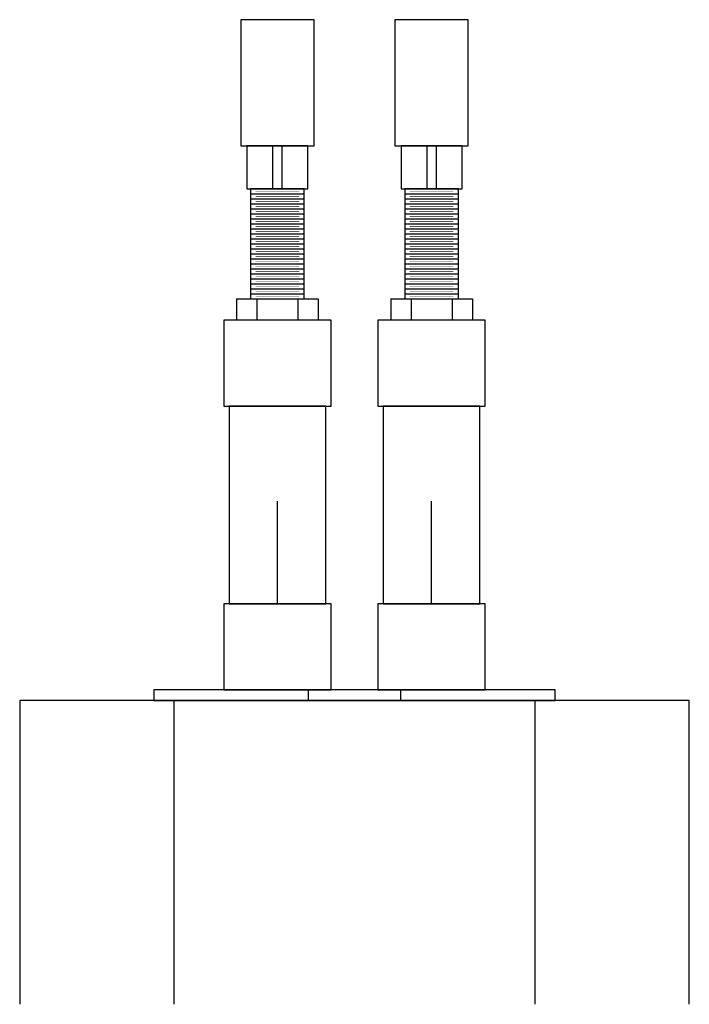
# Model space of a CAD drawing. Header units: inches. Extents: x -116 to 771, y -37 to 412.
# Tile 12 of 25: x 557 to 572, y -13 to 9. Entities that reach past the tile are written whole.
import ezdxf

# ---------------------------------------------------------------- set-up
doc = ezdxf.new("R2010")
doc.units = ezdxf.units.IN
doc.header["$MEASUREMENT"] = 0
doc.layers.add('ADJUSTABLE SUPPORT', color=7, linetype='Continuous')

msp = doc.modelspace()

# ---------------------------------------------------------------- linework, layer by layer
at = {"layer": 'ADJUSTABLE SUPPORT'}
for p, q in [((562.263, 5.43), (563.513, 5.43)), ((562.263, 5.314), (563.513, 5.314)), ((565.852, 5.43), (567.102, 5.43)), ((565.852, 5.314), (567.102, 5.314)), ((562.263, 5.198), (563.513, 5.198)), ((562.263, 5.081), (563.513, 5.081)), ((565.852, 5.198), (567.102, 5.198)), ((565.852, 5.081), (567.102, 5.081)), ((562.263, 4.965), (563.513, 4.965)), ((562.263, 4.849), (563.513, 4.849)), ((565.852, 4.965), (567.102, 4.965)), ((565.852, 4.849), (567.102, 4.849)), ((562.263, 4.733), (563.513, 4.733)), ((562.263, 4.616), (563.513, 4.616)), ((565.852, 4.733), (567.102, 4.733)), ((565.852, 4.616), (567.102, 4.616)), ((562.263, 4.5), (563.513, 4.5)), ((562.263, 4.384), (563.513, 4.384)), ((565.852, 4.5), (567.102, 4.5)), ((565.852, 4.384), (567.102, 4.384)), ((562.263, 4.268), (563.513, 4.268)), ((562.263, 4.151), (563.513, 4.151)), ((565.852, 4.268), (567.102, 4.268)), ((565.852, 4.151), (567.102, 4.151)), ((562.263, 4.035), (563.513, 4.035)), ((562.263, 3.919), (563.513, 3.919)), ((565.852, 4.035), (567.102, 4.035)), ((565.852, 3.919), (567.102, 3.919)), ((562.263, 3.803), (563.513, 3.803)), ((562.263, 3.687), (563.513, 3.687)), ((565.852, 3.803), (567.102, 3.803)), ((565.852, 3.687), (567.102, 3.687)), ((562.263, 3.57), (563.513, 3.57)), ((562.263, 3.454), (563.513, 3.454)), ((565.852, 3.57), (567.102, 3.57)), ((565.852, 3.454), (567.102, 3.454)), ((562.263, 3.338), (563.513, 3.338)), ((562.263, 3.222), (563.513, 3.222)), ((565.852, 3.338), (567.102, 3.338)), ((565.852, 3.222), (567.102, 3.222)), ((561.936, 2.989), (561.936, 2.489)), ((561.936, 2.989), (563.839, 2.989)), ((562.263, 3.105), (563.513, 3.105)), ((562.263, 2.989), (563.513, 2.989)), ((562.412, 2.989), (562.412, 2.489)), ((563.364, 2.989), (563.364, 2.489)), ((563.839, 2.989), (563.839, 2.489)), ((565.525, 2.989), (565.525, 2.489)), ((565.525, 2.989), (567.429, 2.989)), ((565.852, 3.105), (567.102, 3.105)), ((565.852, 2.989), (567.102, 2.989)), ((566.001, 2.989), (566.001, 2.489)), ((566.953, 2.989), (566.953, 2.489)), ((567.429, 2.989), (567.429, 2.489)), ((562.888, -4.111), (562.888, -1.724)), ((566.477, -4.111), (566.477, -1.724)), ((556.888, -6.361), (556.888, -13.434)), ((568.888, -6.361), (556.888, -6.361)), ((560.477, -6.361), (560.477, -13.434)), ((572.477, -6.361), (560.477, -6.361)), ((568.888, -13.434), (568.888, -6.361)), ((572.477, -13.434), (572.477, -6.361))]:
    msp.add_line(p, q, dxfattribs=at)
for points in [[(562.035, 6.552), (563.74, 6.552), (563.74, 9.484), (562.035, 9.484)], [(565.624, 6.552), (567.33, 6.552), (567.33, 9.484), (565.624, 9.484)], [(562.179, 5.546), (563.597, 5.546), (563.597, 6.552), (562.179, 6.552)], [(562.773, 5.546), (563.002, 5.546), (563.002, 6.552), (562.773, 6.552)], [(565.768, 5.546), (567.186, 5.546), (567.186, 6.552), (565.768, 6.552)], [(566.363, 5.546), (566.591, 5.546), (566.591, 6.552), (566.363, 6.552)], [(562.263, 2.989), (563.513, 2.989), (563.513, 5.546), (562.263, 5.546)], [(565.852, 2.989), (567.102, 2.989), (567.102, 5.546), (565.852, 5.546)], [(561.638, 0.489), (564.138, 0.489), (564.138, 2.489), (561.638, 2.489)], [(565.227, 0.489), (567.727, 0.489), (567.727, 2.489), (565.227, 2.489)], [(561.763, -4.111), (564.013, -4.111), (564.013, 0.489), (561.763, 0.489)], [(565.352, -4.111), (567.602, -4.111), (567.602, 0.489), (565.352, 0.489)], [(561.638, -6.111), (564.138, -6.111), (564.138, -4.111), (561.638, -4.111)], [(565.227, -6.111), (567.727, -6.111), (567.727, -4.111), (565.227, -4.111)], [(560.013, -6.361), (565.763, -6.361), (565.763, -6.111), (560.013, -6.111)], [(563.602, -6.361), (569.352, -6.361), (569.352, -6.111), (563.602, -6.111)]]:
    msp.add_lwpolyline(points, close=True, dxfattribs=at)
at = {"layer": 'ADJUSTABLE SUPPORT', "const_width": 0.01}
for points in [[(562.379, 5.488), (563.396, 5.488)], [(562.379, 5.372), (563.396, 5.372)], [(565.968, 5.488), (566.986, 5.488)], [(565.968, 5.372), (566.986, 5.372)], [(562.379, 5.256), (563.396, 5.256)], [(562.379, 5.14), (563.396, 5.14)], [(565.968, 5.256), (566.986, 5.256)], [(565.968, 5.14), (566.986, 5.14)], [(562.379, 5.023), (563.396, 5.023)], [(562.379, 4.907), (563.396, 4.907)], [(565.968, 5.023), (566.986, 5.023)], [(565.968, 4.907), (566.986, 4.907)], [(562.379, 4.791), (563.396, 4.791)], [(562.379, 4.675), (563.396, 4.675)], [(565.968, 4.791), (566.986, 4.791)], [(565.968, 4.675), (566.986, 4.675)], [(562.379, 4.558), (563.396, 4.558)], [(562.379, 4.442), (563.396, 4.442)], [(565.968, 4.558), (566.986, 4.558)], [(565.968, 4.442), (566.986, 4.442)], [(562.379, 4.326), (563.396, 4.326)], [(562.379, 4.21), (563.396, 4.21)], [(565.968, 4.326), (566.986, 4.326)], [(565.968, 4.21), (566.986, 4.21)], [(562.379, 4.093), (563.396, 4.093)], [(562.379, 3.977), (563.396, 3.977)], [(565.968, 4.093), (566.986, 4.093)], [(565.968, 3.977), (566.986, 3.977)], [(562.379, 3.861), (563.396, 3.861)], [(562.379, 3.745), (563.396, 3.745)], [(565.968, 3.861), (566.986, 3.861)], [(565.968, 3.745), (566.986, 3.745)], [(562.379, 3.628), (563.396, 3.628)], [(562.379, 3.512), (563.396, 3.512)], [(565.968, 3.628), (566.986, 3.628)], [(565.968, 3.512), (566.986, 3.512)], [(562.379, 3.396), (563.396, 3.396)], [(562.379, 3.28), (563.396, 3.28)], [(565.968, 3.396), (566.986, 3.396)], [(565.968, 3.28), (566.986, 3.28)], [(562.379, 3.163), (563.396, 3.163)], [(562.379, 3.047), (563.396, 3.047)], [(565.968, 3.163), (566.986, 3.163)], [(565.968, 3.047), (566.986, 3.047)]]:
    msp.add_lwpolyline(points, dxfattribs=at)

doc.saveas('drawing.dxf')
